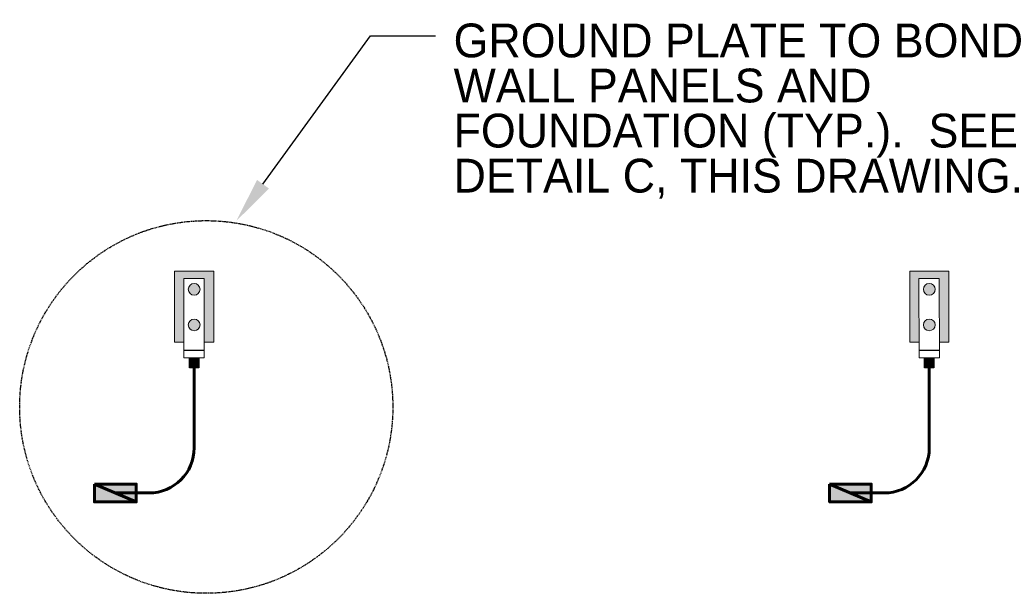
# Model space of a CAD drawing. Header units: inches. Extents: x 0 to 12596, y 507 to 12171.
# Tile 17 of 24: x 6052 to 6314, y 10310 to 10463. Entities that reach past the tile are written whole.
import ezdxf
from ezdxf import colors
from ezdxf.entities.mleader import LeaderData, LeaderLine
from ezdxf.math import Vec2, Vec3

# ---------------------------------------------------------------- set-up
doc = ezdxf.new("R2010")
doc.units = ezdxf.units.IN
doc.header["$MEASUREMENT"] = 0
doc.linetypes.add('DASHED2', pattern=[0.375, 0.25, -0.125])
for name, color, linetype, lineweight in [('E-ANNO-TEXT', 7, 'Continuous', 25), ('E-GND-GES', 92, 'Continuous', 60), ('E-LPS-COND', 92, 'Continuous', 60)]:
    doc.layers.add(name, color=color, linetype=linetype, lineweight=lineweight)
doc.styles.get("Standard").update_dxf_attribs({"font": 'arial.ttf'})

msp = doc.modelspace()

# ---------------------------------------------------------------- hatches: boundary and pattern name
at = {"layer": 'E-GND-GES', "lineweight": 20}
h = msp.add_hatch(color=8, dxfattribs=at)
h.dxf.hatch_style = 1
h.paths.add_polyline_path([(6100.81053, 10394.09694), (6100.85296, 10377.17516), (6103.35286, 10377.16593), (6103.35286, 10396.12373), (6092.96515, 10396.12373), (6092.96515, 10377.16593), (6095.44407, 10377.16593), (6095.40162, 10394.09694)])
h = msp.add_hatch(color=8, dxfattribs=at)
h.dxf.hatch_style = 1
h.paths.add_polyline_path([(6288.54602, 10377.16593), (6291.02494, 10377.16593), (6290.98249, 10394.09694), (6296.3914, 10394.09694), (6296.43387, 10377.15966), (6298.93373, 10377.16593), (6298.93373, 10396.12373), (6288.54602, 10396.12373)])
h = msp.add_hatch(color=8, dxfattribs=at)
h.dxf.hatch_style = 1
h.paths.add_polyline_path([(6099.72151, 10391.2476, 1), (6096.59651, 10391.2476, 1)])
h.paths.add_polyline_path([(6099.72151, 10381.7687, 1), (6096.59651, 10381.7687, 1)])
h = msp.add_hatch(color=8, dxfattribs=at)
h.dxf.hatch_style = 1
h.paths.add_polyline_path([(6292.17737, 10391.2476, 1), (6295.30237, 10391.2476, 1)])
h.paths.add_polyline_path([(6295.30237, 10381.7687, 1), (6292.17737, 10381.7687, 1)])
at = {"layer": 'E-GND-GES', "lineweight": 30}
h = msp.add_hatch(color=8, dxfattribs=at)
h.dxf.hatch_style = 1
h.paths.add_polyline_path([(6098.15901, 10372.9875), (6096.91297, 10372.9875), (6096.91297, 10370.34356), (6098.15901, 10370.34356)])
h.paths.add_polyline_path([(6099.40504, 10372.9875), (6098.15901, 10372.9875), (6098.15901, 10370.34356), (6099.40504, 10370.34356)])
h = msp.add_hatch(color=8, dxfattribs=at)
h.dxf.hatch_style = 1
h.paths.add_polyline_path([(6293.73987, 10372.9875), (6292.49383, 10372.9875), (6292.49383, 10370.34356), (6293.73987, 10370.34356)])
h.paths.add_polyline_path([(6294.98591, 10372.9875), (6293.73987, 10372.9875), (6293.73987, 10370.34356), (6294.98591, 10370.34356)])
at = {"layer": 'E-GND-GES'}
h = msp.add_hatch(color=256, dxfattribs=at)
h.dxf.hatch_style = 1
h.paths.add_polyline_path([(6082.73774, 10339.39161), (6071.63106, 10339.39161), (6077.1844, 10337.01468), (6082.73774, 10337.01468)])
h.paths.add_polyline_path([(6071.63106, 10339.39161), (6071.63106, 10337.01468), (6077.1844, 10337.01468)], flags=17)
h.paths.add_polyline_path([(6077.1844, 10337.01468), (6071.63106, 10337.01468), (6071.63106, 10334.63774), (6082.73774, 10334.63774)])
h.paths.add_polyline_path([(6082.73774, 10336.95299, -0.015148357), (6077.1844, 10337.01468), (6082.73774, 10334.63774)])
h = msp.add_hatch(color=256, dxfattribs=at)
h.dxf.hatch_style = 1
h.paths.add_polyline_path([(6082.73774, 10337.01468), (6077.1844, 10337.01468), (6082.73774, 10334.63774)])
h = msp.add_hatch(color=256, dxfattribs=at)
h.dxf.hatch_style = 1
h.paths.add_polyline_path([(6278.31861, 10339.39161), (6267.21193, 10339.39161), (6272.76527, 10337.01468), (6278.31861, 10337.01468)])
h.paths.add_polyline_path([(6267.21193, 10339.39161), (6267.21193, 10337.01468), (6272.76527, 10337.01468)], flags=17)
h.paths.add_polyline_path([(6272.76527, 10337.01468), (6267.21193, 10337.01468), (6267.21193, 10334.63774), (6278.31861, 10334.63774)])
h.paths.add_polyline_path([(6278.31861, 10336.95299, -0.015148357), (6272.76527, 10337.01468), (6278.31861, 10334.63774)])
h = msp.add_hatch(color=256, dxfattribs=at)
h.dxf.hatch_style = 1
h.paths.add_polyline_path([(6278.31861, 10337.01468), (6272.76527, 10337.01468), (6278.31861, 10334.63774)])

# ---------------------------------------------------------------- linework, layer by layer
at = {"layer": 'E-ANNO-TEXT', "linetype": 'DASHED2'}
msp.add_circle((6101.37715, 10359.91401), 49.63554, dxfattribs=at)
at = {"layer": 'E-GND-GES', "lineweight": 30}
for p, q in [((6095.4494, 10375.04121), (6100.85835, 10375.02487)), ((6291.03027, 10375.04121), (6296.43922, 10375.02487))]:
    msp.add_line(p, q, dxfattribs=at)
at = {"layer": 'E-GND-GES'}
for p, q in [((6098.15901, 10372.9875), (6098.15901, 10349.01468)), ((6293.73987, 10372.9875), (6293.73987, 10349.01468)), ((6077.1844, 10337.01468), (6086.15901, 10337.01468)), ((6272.76527, 10337.01468), (6281.73987, 10337.01468))]:
    msp.add_line(p, q, dxfattribs=at)
at = {"layer": 'E-GND-GES', "lineweight": 20}
for points in [[(6095.44421, 10377.16593), (6092.96515, 10377.16593), (6092.96515, 10396.12373), (6103.35286, 10396.12373), (6103.35286, 10377.16593), (6100.85296, 10377.17516)], [(6291.02519, 10377.16593), (6288.54602, 10377.16593), (6288.54602, 10396.12373), (6298.93373, 10396.12373), (6298.93373, 10377.16593), (6296.43387, 10377.15966)]]:
    msp.add_lwpolyline(points, dxfattribs=at)
for points in [[(6095.40162, 10394.09694), (6100.81053, 10394.09694), (6100.86346, 10372.9875), (6095.45455, 10372.9875)], [(6290.98249, 10394.09694), (6296.3914, 10394.09694), (6296.44433, 10372.9875), (6291.03542, 10372.9875)]]:
    msp.add_lwpolyline(points, close=True, dxfattribs=at)
at = {"layer": 'E-GND-GES', "lineweight": 30}
for points in [[(6096.91297, 10372.9875), (6099.40504, 10372.9875), (6099.40504, 10370.34356), (6096.91297, 10370.34356)], [(6292.49383, 10372.9875), (6294.98591, 10372.9875), (6294.98591, 10370.34356), (6292.49383, 10370.34356)]]:
    msp.add_lwpolyline(points, close=True, dxfattribs=at)
at = {"layer": 'E-GND-GES', "lineweight": 20}
for centre in [(6098.15901, 10391.2476), (6293.73987, 10391.2476), (6098.15901, 10381.7687), (6293.73987, 10381.7687)]:
    msp.add_circle(centre, 1.5625, dxfattribs=at)
at = {"layer": 'E-GND-GES'}
for centre in [(6086.15901, 10349.01468), (6281.73987, 10349.01468)]:
    msp.add_arc(centre, 12, 270, 0, dxfattribs=at)
at = {"layer": 'E-LPS-COND'}
for p, q in [((6071.63106, 10339.39161), (6082.73774, 10334.63774)), ((6267.21193, 10339.39161), (6278.31861, 10334.63774))]:
    msp.add_line(p, q, dxfattribs=at)
for points in [[(6071.63106, 10339.39161), (6082.73774, 10339.39161), (6082.73774, 10334.63774), (6071.63106, 10334.63774)], [(6267.21193, 10339.39161), (6278.31861, 10339.39161), (6278.31861, 10334.63774), (6267.21193, 10334.63774)]]:
    msp.add_lwpolyline(points, close=True, dxfattribs=at)

# ---------------------------------------------------------------- texts
at = {"layer": 'E-ANNO-TEXT', "insert": (6167.17322, 10462.03082), "char_height": 9, "attachment_point": 1, "line_spacing_factor": 0.8}
msp.add_mtext_dynamic_manual_height_columns('\\A1;GROUND PLATE TO BOND WALL PANELS AND FOUNDATION (TYP.).  SEE DETAIL C, THIS DRAWING.', width=164.0125204, gutter_width=48, heights=[63.37503], dxfattribs=at)

# ---------------------------------------------------------------- leaders
at = {"layer": 'E-ANNO-TEXT'}
ml = msp.add_multileader_mtext('Standard', dxfattribs=at)
ml.set_content('', color=256)
ml.set_leader_properties()
ml.build(insert=Vec2(0, 0))
ml.multileader.update_dxf_attribs({"dogleg_length": 0.36, "arrow_head_size": 12, "scale": 48})
ctx = ml.context
ctx.base_point, ctx.scale, ctx.char_height, ctx.arrow_head_size, ctx.landing_gap_size, ctx.plane_origin = Vec3(6162.33742, 10458.74834), 48, 8.64, 12, 4.32, Vec3(6139.93357, 10397.20442)
notes = []
notes.append((ctx, [(0, (1, 1, 0), (6145.05742, 10458.74834), (1, 0), 17.28, [(0, [(6109.43734, 10409.51956)], 0, [])])]))
ctx.mtext.insert, ctx.mtext.flow_direction = Vec3(6166.65742, 10463.06834), 5
for ctx, leaders in notes:
    for number, flags, end, landing, length, lines in leaders:
        leader = LeaderData()
        leader.index, (leader.has_last_leader_line, leader.has_dogleg_vector, leader.attachment_direction) = number, flags
        leader.last_leader_point, leader.dogleg_vector, leader.dogleg_length = Vec3(end), Vec3(landing), length
        for number, points, colour, breaks in lines:
            line = LeaderLine()
            line.index, line.vertices, line.color, line.breaks = number, Vec3.list(points), colors.encode_raw_color(colour), breaks
            leader.lines.append(line)
        ctx.leaders.append(leader)

doc.saveas('drawing.dxf')
